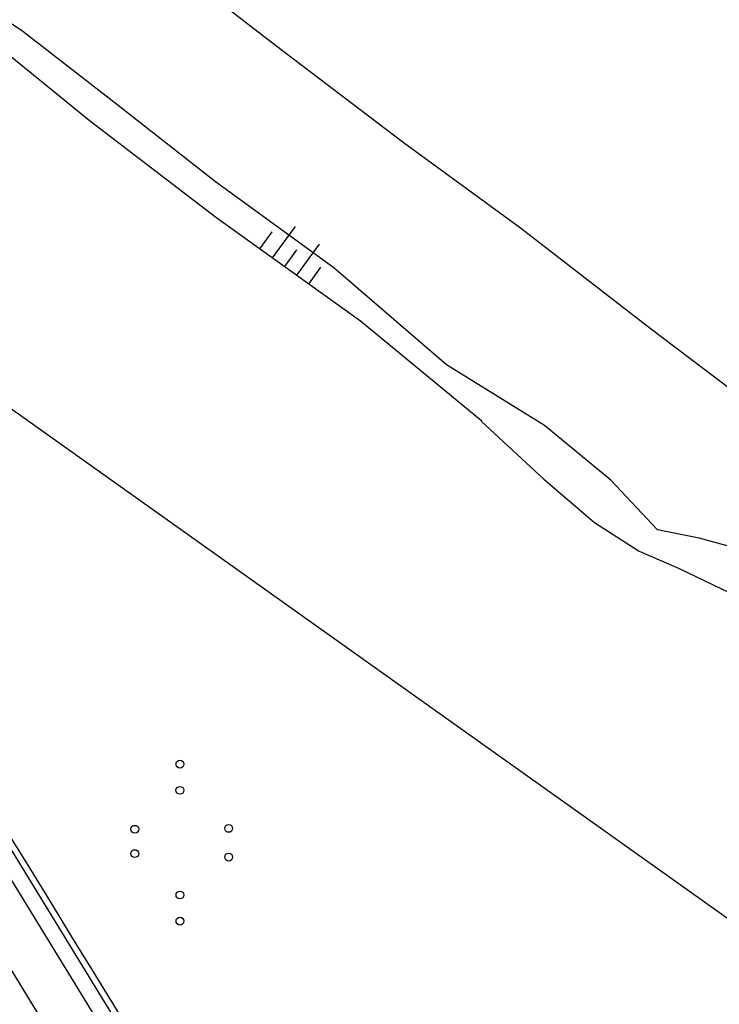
# Model space of a CAD drawing. Extents: x 448150 to 449332, y 437108 to 438384.
# Tile 52 of 172: x 448710 to 448754, y 437527 to 437590. Entities that reach past the tile are written whole.
import ezdxf

# ---------------------------------------------------------------- set-up
doc = ezdxf.new("R2010")
doc.units = 0
doc.header["$LTSCALE"] = 2
doc.header["$MEASUREMENT"] = 0
doc.linetypes.add('AUSGEZOGEN', pattern=[0])
doc.layers.get('0').update_dxf_attribs({"linetype": 'AUSGEZOGEN'})
for name, color, linetype in [('DB-Bestand', 8, 'CONTINUOUS'), ('DB-Wegboeschungen', 15, 'CONTINUOUS'), ('DB-Wege', 15, 'CONTINUOUS'), ('FBRTOP', 250, 'AUSGEZOGEN'), ('SCHLITZRINNE', 200, 'AUSGEZOGEN'), ('STROMLTG', 4, 'AUSGEZOGEN')]:
    doc.layers.add(name, color=color, linetype=linetype)

# ---------------------------------------------------------------- blocks, each defined once
blk = doc.blocks.new('PRIM_AC1_81')
at = {"layer": 'DB-Bestand', "color": 253, "linetype": 'Continuous'}
for points in [[(539.082, 441.143), (538.137, 443.418)], [(537.334, 440.416), (536.389, 442.692)], [(539.957, 441.506), (539.451, 442.723)], [(538.208, 440.78), (537.702, 441.997)], [(536.413, 440.034), (535.908, 441.252)]]:
    blk.add_lwpolyline(points, dxfattribs=at)
blk = doc.blocks.new('PRIM_A86_264')
at = {"layer": 'DB-Bestand', "color": 253, "linetype": 'Continuous'}
for centre in [(578.101, 416.292), (572.989, 415.783), (574.41, 414.912), (579.66, 415.338), (575.026, 411.164), (580.096, 411.431), (581.517, 410.561), (576.348, 410.354)]:
    blk.add_circle(centre, 0.25, dxfattribs=at)

msp = doc.modelspace()

# ---------------------------------------------------------------- hatches: boundary and pattern name
at = {"layer": 'SCHLITZRINNE'}
h = msp.add_hatch(dxfattribs=at)
h.set_pattern_fill('_USER', color=256, scale=1.5, angle=45, style=0, pattern_type=0)
h.set_pattern_definition([(0.19809, (448696.2442, 437758.0261), (-0.005186, 1.499991), [])])
edge = h.paths.add_edge_path()
edge.add_arc((450103.943, 439168.643), 1992.851, 225.253931, 225.326505)
edge.add_arc((450104.379, 439169.084), 1993.471, 225.326505, 225.685513)
edge.add_arc((450114.112, 439179.052), 2007.404, 225.685514, 226.043274)
edge.add_arc((450116.374, 439181.397), 2010.661, 226.043274, 226.400342)
edge.add_arc((450108.345, 439172.967), 1999.019, 226.400342, 226.758448)
edge.add_arc((450107.359, 439171.918), 1997.58, 226.758448, 227.116898)
edge.add_arc((450114.22, 439179.306), 2007.663, 227.116898, 227.474446)
edge.add_arc((450112.044, 439176.933), 2004.443, 227.474446, 227.83238)
edge.add_arc((450107.824, 439172.273), 1998.156, 227.83238, 228.190877)
edge.add_arc((450107.663, 439172.094), 1997.915, 228.190877, 228.549748)
edge.add_arc((450107.034, 439171.381), 1996.965, 228.549748, 228.908704)
edge.add_arc((450111.572, 439176.585), 2003.869, 228.908704, 229.265964)
edge.add_arc((450119.093, 439185.318), 2015.394, 229.265964, 229.6222)
edge.add_arc((450115.134, 439180.663), 2009.284, 229.6222, 229.979919)
edge.add_arc((450101.808, 439164.793), 1988.56, 229.979919, 230.339497)
edge.add_arc((450135.905, 439205.921), 2041.985, 230.339497, 230.699144)
edge.add_arc((450015.788, 439059.171), 1852.343, 230.699144, 231.076753)
edge.add_arc((450440.038, 439584.513), 2527.6, 231.076753, 231.41321)
edge.add_arc((449605.176, 438538.206), 1189.037, 231.413211, 231.903765)
edge.add_arc((451876.599, 441435.451), 4870.53, 231.903765, 232.054115)
edge.add_arc((449764.385, 438726.671), 1435.572, 232.054115, 232.331051)
edge.add_arc((663048.573, 714993.472), 350453.466, 232.33105148, 232.33182369)
edge.add_arc((452105.708, 441751.773), 5260.885, 232.331837, 232.33814)
edge.add_arc((1083717.784, 1260087.558), 1038995.508, 232.338139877, 232.338829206)
edge.add_arc((362297.748, 325361.769), 141749.668, 52.33595822, 52.34101086, ccw=False)
edge.add_arc((130991.073, 25697.409), 520301.522, 52.33458173, 52.33595822, ccw=False)
edge.add_arc((597397.743, 629905.021), 242982.187, 232.33379622, 232.33674373)
edge.add_arc((1091510.304, 1270060.009), 1051651.236, 232.336743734, 232.337424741)
edge.add_arc((63904.407, -61307.138), 630166.935, 52.33651599, 52.337652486, ccw=False)
edge.add_line((448950.678, 437541.271), (448965.933, 437529.496))
edge.add_arc((450103.943, 439168.643), 1993.351, 225.253931, 225.326505)
edge.add_arc((450104.379, 439169.084), 1993.971, 225.326505, 225.633952)
h = msp.add_hatch(dxfattribs=at)
h.set_pattern_fill('_USER', color=256, scale=1.5, angle=45, style=0, pattern_type=0)
h.set_pattern_definition([(1.0848, (448717.7677, 437736.8698), (-0.0283982, 1.4997312), [])])
edge = h.paths.add_edge_path()
edge.add_arc((450104.379, 439169.084), 1993.971, 225.677136, 225.685513)
edge.add_arc((450114.112, 439179.052), 2007.904, 225.685514, 226.043274)
edge.add_arc((450116.374, 439181.397), 2011.161, 226.043274, 226.348764)
edge.add_arc((450103.943, 439168.643), 1992.851, 225.253931, 225.326505)
edge.add_arc((450104.379, 439169.084), 1993.471, 225.326505, 225.685513)
edge.add_arc((450114.112, 439179.052), 2007.404, 225.685514, 226.043274)
edge.add_arc((450116.374, 439181.397), 2010.661, 226.043274, 226.400342)
edge.add_arc((450108.345, 439172.967), 1999.019, 226.400342, 226.758448)
edge.add_arc((450107.359, 439171.918), 1997.58, 226.758448, 227.116898)
edge.add_arc((450114.22, 439179.306), 2007.663, 227.116898, 227.474446)
edge.add_arc((450112.044, 439176.933), 2004.443, 227.474446, 227.83238)
edge.add_arc((450107.824, 439172.273), 1998.156, 227.83238, 228.190877)
edge.add_arc((450107.663, 439172.094), 1997.915, 228.190877, 228.549748)
edge.add_arc((450107.034, 439171.381), 1996.965, 228.549748, 228.908704)
edge.add_arc((450111.572, 439176.585), 2003.869, 228.908704, 229.265964)
edge.add_arc((450119.093, 439185.318), 2015.394, 229.265964, 229.6222)
edge.add_arc((450115.134, 439180.663), 2009.284, 229.6222, 229.979919)
edge.add_arc((450101.808, 439164.793), 1988.56, 229.979919, 230.339497)
edge.add_arc((450135.905, 439205.921), 2041.985, 230.339497, 230.699144)
edge.add_arc((450015.788, 439059.171), 1852.343, 230.699144, 231.076753)
edge.add_arc((450440.038, 439584.513), 2527.6, 231.076753, 231.41321)
edge.add_arc((449605.176, 438538.206), 1189.037, 231.413211, 231.903765)
edge.add_arc((451876.599, 441435.451), 4870.53, 231.903765, 232.054115)
edge.add_arc((449764.385, 438726.671), 1435.572, 232.054115, 232.331051)
edge.add_arc((663048.573, 714993.472), 350453.466, 232.33105148, 232.33182369)
edge.add_arc((452105.708, 441751.773), 5260.885, 232.331837, 232.33814)
edge.add_arc((1083717.784, 1260087.558), 1038995.508, 232.338139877, 232.338829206)
edge.add_arc((362297.748, 325361.769), 141749.668, 52.33595822, 52.34101086, ccw=False)
edge.add_arc((130991.073, 25697.409), 520301.522, 52.33458173, 52.33595822, ccw=False)
edge.add_arc((597397.743, 629905.021), 242982.187, 232.33379622, 232.33674373)
edge.add_arc((1091510.304, 1270060.009), 1051651.236, 232.336743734, 232.337424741)
edge.add_arc((63904.407, -61307.138), 630166.935, 52.33651599, 52.337652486, ccw=False)
edge.add_line((448950.678, 437541.271), (448965.933, 437529.496))
h = msp.add_hatch(dxfattribs=at)
h.set_pattern_fill('_USER', color=256, scale=1.5, angle=45, style=0, pattern_type=0)
h.set_pattern_definition([(1.92282, (448737.9663, 437717.5835), (-0.05033, 1.4991554), [])])
edge = h.paths.add_edge_path()
edge.add_arc((450116.374, 439181.397), 2011.161, 226.391578, 226.400342)
edge.add_arc((450108.345, 439172.967), 1999.519, 226.400342, 226.758448)
edge.add_arc((450107.359, 439171.918), 1998.08, 226.758448, 227.116898)
edge.add_arc((450114.22, 439179.306), 2008.163, 227.116898, 227.474446)
edge.add_arc((450112.044, 439176.933), 2004.943, 227.474446, 227.83238)
edge.add_arc((450107.824, 439172.273), 1998.656, 227.83238, 228.068653)
edge.add_arc((450103.943, 439168.643), 1992.851, 225.253931, 225.326505)
edge.add_arc((450104.379, 439169.084), 1993.471, 225.326505, 225.685513)
edge.add_arc((450114.112, 439179.052), 2007.404, 225.685514, 226.043274)
edge.add_arc((450116.374, 439181.397), 2010.661, 226.043274, 226.400342)
edge.add_arc((450108.345, 439172.967), 1999.019, 226.400342, 226.758448)
edge.add_arc((450107.359, 439171.918), 1997.58, 226.758448, 227.116898)
edge.add_arc((450114.22, 439179.306), 2007.663, 227.116898, 227.474446)
edge.add_arc((450112.044, 439176.933), 2004.443, 227.474446, 227.83238)
edge.add_arc((450107.824, 439172.273), 1998.156, 227.83238, 228.190877)
edge.add_arc((450107.663, 439172.094), 1997.915, 228.190877, 228.549748)
edge.add_arc((450107.034, 439171.381), 1996.965, 228.549748, 228.908704)
edge.add_arc((450111.572, 439176.585), 2003.869, 228.908704, 229.265964)
edge.add_arc((450119.093, 439185.318), 2015.394, 229.265964, 229.6222)
edge.add_arc((450115.134, 439180.663), 2009.284, 229.6222, 229.979919)
edge.add_arc((450101.808, 439164.793), 1988.56, 229.979919, 230.339497)
edge.add_arc((450135.905, 439205.921), 2041.985, 230.339497, 230.699144)
edge.add_arc((450015.788, 439059.171), 1852.343, 230.699144, 231.076753)
edge.add_arc((450440.038, 439584.513), 2527.6, 231.076753, 231.41321)
edge.add_arc((449605.176, 438538.206), 1189.037, 231.413211, 231.903765)
edge.add_arc((451876.599, 441435.451), 4870.53, 231.903765, 232.054115)
edge.add_arc((449764.385, 438726.671), 1435.572, 232.054115, 232.331051)
edge.add_arc((663048.573, 714993.472), 350453.466, 232.33105148, 232.33182369)
edge.add_arc((452105.708, 441751.773), 5260.885, 232.331837, 232.33814)
edge.add_arc((1083717.784, 1260087.558), 1038995.508, 232.338139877, 232.338829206)
edge.add_arc((362297.748, 325361.769), 141749.668, 52.33595822, 52.34101086, ccw=False)
edge.add_arc((130991.073, 25697.409), 520301.522, 52.33458173, 52.33595822, ccw=False)
edge.add_arc((597397.743, 629905.021), 242982.187, 232.33379622, 232.33674373)
edge.add_arc((1091510.304, 1270060.009), 1051651.236, 232.336743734, 232.337424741)
edge.add_arc((63904.407, -61307.138), 630166.935, 52.33651599, 52.337652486, ccw=False)
edge.add_line((448950.678, 437541.271), (448965.933, 437529.496))
h = msp.add_hatch(dxfattribs=at)
h.set_pattern_fill('_USER', color=256, scale=1.5, angle=45, style=0, pattern_type=0)
h.set_pattern_definition([(5.43336, (448830.8072, 437635.437), (-0.142032, 1.4932605), [])])
edge = h.paths.add_edge_path()
edge.add_arc((450115.134, 439180.663), 2009.784, 229.703318, 229.979919)
edge.add_arc((450101.808, 439164.793), 1989.06, 229.979919, 230.339497)
edge.add_arc((450135.905, 439205.921), 2042.485, 230.339497, 230.699144)
edge.add_arc((450015.788, 439059.171), 1852.843, 230.699144, 231.076753)
edge.add_arc((450440.038, 439584.513), 2528.1, 231.076753, 231.211068)
edge.add_arc((450103.943, 439168.643), 1992.851, 225.253931, 225.326505)
edge.add_arc((450104.379, 439169.084), 1993.471, 225.326505, 225.685513)
edge.add_arc((450114.112, 439179.052), 2007.404, 225.685514, 226.043274)
edge.add_arc((450116.374, 439181.397), 2010.661, 226.043274, 226.400342)
edge.add_arc((450108.345, 439172.967), 1999.019, 226.400342, 226.758448)
edge.add_arc((450107.359, 439171.918), 1997.58, 226.758448, 227.116898)
edge.add_arc((450114.22, 439179.306), 2007.663, 227.116898, 227.474446)
edge.add_arc((450112.044, 439176.933), 2004.443, 227.474446, 227.83238)
edge.add_arc((450107.824, 439172.273), 1998.156, 227.83238, 228.190877)
edge.add_arc((450107.663, 439172.094), 1997.915, 228.190877, 228.549748)
edge.add_arc((450107.034, 439171.381), 1996.965, 228.549748, 228.908704)
edge.add_arc((450111.572, 439176.585), 2003.869, 228.908704, 229.265964)
edge.add_arc((450119.093, 439185.318), 2015.394, 229.265964, 229.6222)
edge.add_arc((450115.134, 439180.663), 2009.284, 229.6222, 229.979919)
edge.add_arc((450101.808, 439164.793), 1988.56, 229.979919, 230.339497)
edge.add_arc((450135.905, 439205.921), 2041.985, 230.339497, 230.699144)
edge.add_arc((450015.788, 439059.171), 1852.343, 230.699144, 231.076753)
edge.add_arc((450440.038, 439584.513), 2527.6, 231.076753, 231.41321)
edge.add_arc((449605.176, 438538.206), 1189.037, 231.413211, 231.903765)
edge.add_arc((451876.599, 441435.451), 4870.53, 231.903765, 232.054115)
edge.add_arc((449764.385, 438726.671), 1435.572, 232.054115, 232.331051)
edge.add_arc((663048.573, 714993.472), 350453.466, 232.33105148, 232.33182369)
edge.add_arc((452105.708, 441751.773), 5260.885, 232.331837, 232.33814)
edge.add_arc((1083717.784, 1260087.558), 1038995.508, 232.338139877, 232.338829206)
edge.add_arc((362297.748, 325361.769), 141749.668, 52.33595822, 52.34101086, ccw=False)
edge.add_arc((130991.073, 25697.409), 520301.522, 52.33458173, 52.33595822, ccw=False)
edge.add_arc((597397.743, 629905.021), 242982.187, 232.33379622, 232.33674373)
edge.add_arc((1091510.304, 1270060.009), 1051651.236, 232.336743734, 232.337424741)
edge.add_arc((63904.407, -61307.138), 630166.935, 52.33651599, 52.337652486, ccw=False)
edge.add_line((448950.678, 437541.271), (448965.933, 437529.496))

# ---------------------------------------------------------------- linework, layer by layer
at = {"layer": 'DB-Bestand', "linetype": 'Continuous'}
for p, q in [((448726.184, 437588.501), (448718.239, 437594.625)), ((448710.096, 437589.393), (448705.464, 437592.476)), ((448705.755, 437590.711), (448714.314, 437583.728)), ((448715.972, 437584.826), (448710.096, 437589.393)), ((448734.326, 437582.308), (448726.184, 437588.501)), ((448722.378, 437579.804), (448715.972, 437584.826)), ((448714.314, 437583.728), (448722.463, 437577.505)), ((448741.806, 437576.863), (448734.326, 437582.308)), ((448729.914, 437574.327), (448722.378, 437579.804)), ((448722.463, 437577.505), (448731.602, 437570.945)), ((448750.07, 437570.465), (448741.806, 437576.863)), ((448737.094, 437568.159), (448729.914, 437574.327)), ((448731.602, 437570.945), (448739.343, 437564.587)), ((448757.655, 437564.716), (448750.07, 437570.465)), ((448743.326, 437564.298), (448737.094, 437568.159)), ((448739.304, 437564.56), (448743.292, 437560.867)), ((448747.559, 437560.802), (448743.326, 437564.298)), ((448743.292, 437560.867), (448746.52, 437558.101)), ((448750.532, 437557.645), (448747.559, 437560.802)), ((448746.52, 437558.101), (448749.362, 437556.291)), ((448753.197, 437557.119), (448750.532, 437557.645)), ((448756.202, 437556.294), (448753.197, 437557.119)), ((448749.362, 437556.291), (448751.909, 437555.174)), ((448751.909, 437555.174), (448755.135, 437553.634))]:
    msp.add_line(p, q, dxfattribs=at)
at = {"layer": 'DB-Wegboeschungen', "linetype": 'Continuous'}
for p, q in [((448709.287, 437538.091), (448710.578, 437535.999)), ((448710.578, 437535.999), (448711.891, 437533.862)), ((448711.891, 437533.862), (448713.204, 437531.726)), ((448713.204, 437531.726), (448714.517, 437529.589)), ((448714.517, 437529.589), (448715.83, 437527.452)), ((448715.83, 437527.452), (448717.144, 437525.316))]:
    msp.add_line(p, q, dxfattribs=at)
at = {"layer": 'DB-Wege', "linetype": 'Continuous'}
for p, q in [((448654.359, 437626.935), (448725.748, 437510.504)), ((448653.507, 437626.412), (448724.895, 437509.982)), ((448650.949, 437624.844), (448722.338, 437508.413))]:
    msp.add_line(p, q, dxfattribs=at)
at = {"layer": 'FBRTOP'}
for points in [[(448902.917, 437602.137, 0.000003), (448912.812, 437594.5, -0.000022), (448922.707, 437586.863, -0.000006), (448932.602, 437579.224, 0.000013), (448942.498, 437571.586, 0.000003), (448952.392, 437563.949, -0.000005), (448962.287, 437556.312, -0.000002), (448991.973, 437533.398, 0.000001), (449021.658, 437510.484, 0), (449059.524, 437481.257, 0), (449100.819, 437449.382, 0.000002), (449140.4, 437418.831, -0.000003), (449179.981, 437388.28, -0.000002), (449197.089, 437375.075, 0.000004)], [(448854.075, 437596.848, 0.002141), (448862.115, 437590.489, 0.000656), (448872.248, 437582.566, 0.001208), (448877.762, 437578.288, 0.000003), (448881.526, 437575.382, 0.000028), (448881.988, 437575.026, 0.000003), (448891.884, 437567.387, -0.000022), (448901.78, 437559.749, -0.000006), (448911.675, 437552.112, 0.000013), (448921.57, 437544.474, 0.000003), (448931.465, 437536.836, -0.000005), (448941.36, 437529.199, 0), (448949.808, 437522.678, 0.000001)]]:
    msp.add_lwpolyline(points, format="xyb", dxfattribs=at)
at = {"layer": 'FBRTOP', "const_width": 0.5}
for points in [[(448889.562, 437593.497, 0.000003), (448893.294, 437590.616, 0.000028), (448893.751, 437590.263, 0.000003), (448903.647, 437582.626, -0.000022), (448913.542, 437574.988, -0.000006), (448923.437, 437567.35, 0.000013), (448933.332, 437559.712, 0.000003), (448943.227, 437552.075, -0.000005), (448953.122, 437544.437, -0.000002), (448982.808, 437521.524, 0.000001), (449012.493, 437498.61, 0), (449050.358, 437469.383, 0), (449091.654, 437437.508, 0.000002), (449131.235, 437406.957, -0.000003), (449170.816, 437376.406, -0.000001), (449185.277, 437365.244, 0.000004)], [(448901.097, 437599.778, 0.000003), (448910.992, 437592.141, -0.000022), (448920.886, 437584.504, -0.000006), (448930.781, 437576.866, 0.000013), (448940.677, 437569.227, 0.000003), (448950.572, 437561.59, -0.000005), (448960.466, 437553.953, -0.000002), (448990.152, 437531.039)], [(449098.999, 437447.023, 0.000002), (449138.58, 437416.472, -0.000003), (449178.161, 437385.922, -0.000002), (449194.742, 437373.122, 0.000004)]]:
    msp.add_lwpolyline(points, format="xyb", dxfattribs=at)
at = {"layer": 'SCHLITZRINNE'}
msp.add_lwpolyline([(448881.628, 437594.59, 0.001208), (448887.11, 437590.337, 0.000003), (448890.849, 437587.45, 0.000028), (448891.307, 437587.097, 0.000003), (448901.202, 437579.459, -0.000022), (448911.098, 437571.822, -0.000006), (448920.993, 437564.184, 0.000013), (448930.888, 437556.546, 0.000003), (448940.783, 437548.908, -0.000005), (448950.678, 437541.271, -0.000001), (448965.933, 437529.496, 0.000001)], format="xyb", dxfattribs=at)
at = {"layer": 'STROMLTG', "flags": 128}
msp.add_lwpolyline([(449095.424, 437290.457), (448919.454, 437415.951), (448579.197, 437657.906)], dxfattribs=at)

# ---------------------------------------------------------------- block references
at = {"linetype": 'Continuous', "rotation": 301.4796983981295}
for name, p in [('PRIM_AC1_81', (448069.818, 437803.234)), ('PRIM_A86_264', (448066.3, 437814.26))]:
    msp.add_blockref(name, p, dxfattribs=at)

doc.saveas('drawing.dxf')
